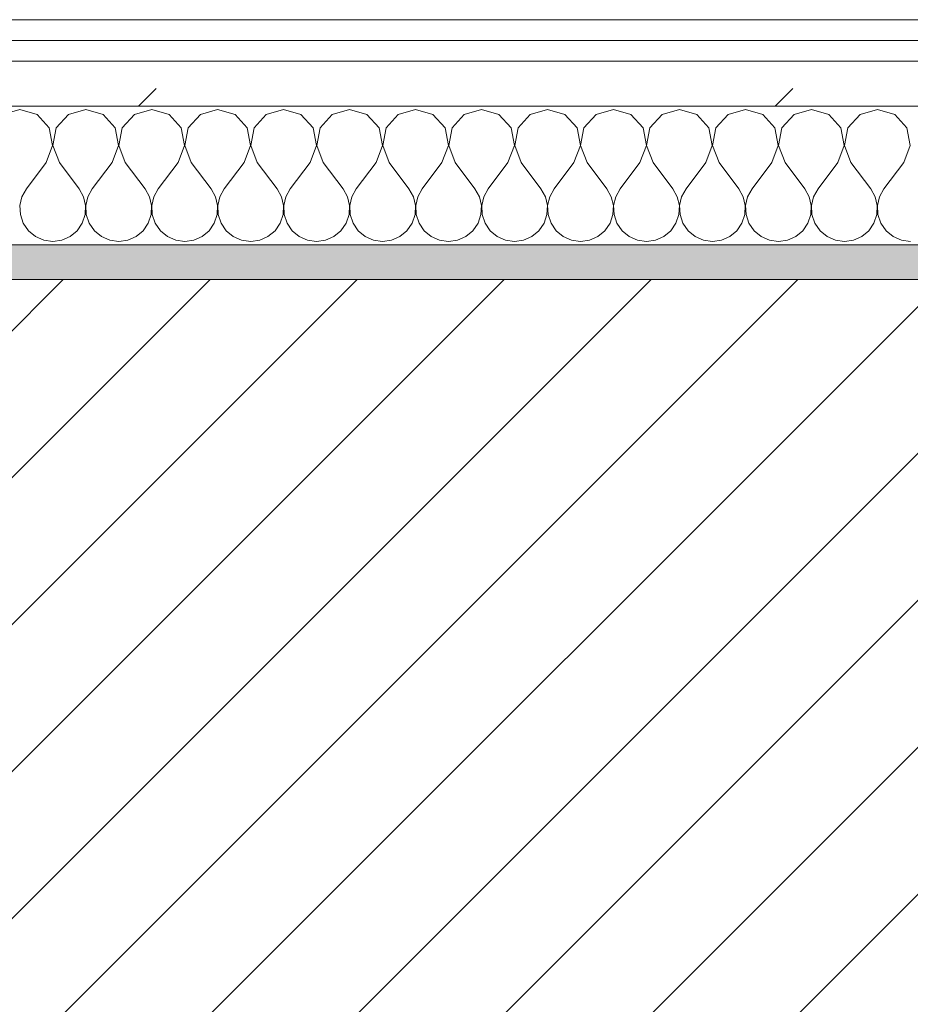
# Model space of a CAD drawing. Header units: millimetres. Extents: x -40968 to 77376, y -17881 to 4746.
# Tile 73 of 180: x -16448 to -16190, y -1413 to -1129. Entities that reach past the tile are written whole.
import ezdxf

# ---------------------------------------------------------------- set-up
doc = ezdxf.new("R2010")
doc.units = ezdxf.units.MM
doc.header["$MEASUREMENT"] = 0
doc.linetypes.add('Wipeout_Contour', pattern=[1000, 0, -1000])
doc.layers.add('12_FAÇ_Façana', color=7, linetype='Continuous')
doc.layers.add('Nuevo_08_E_Envans secs', color=7, linetype='Continuous')
for name, color, linetype, lineweight, true_color in [('12_FAÇ_Façana_Pluma_Nº__176', 7, 'Continuous', 15, 0x93a0c6), ('Nuevo_08_E_Envans secs_Pluma_Nº__102', 7, 'Continuous', 5, 0xcccccc), ('Nuevo_08_E_Envans secs_Pluma_Nº__171', 171, 'Continuous', 13, 0xaaaaff), ('Nuevo_08_E_Envans secs_Pluma_Nº__177', 7, 'Continuous', 15, 0xf7e046)]:
    doc.layers.add(name, color=color, linetype=linetype, lineweight=lineweight, true_color=true_color)
for name, color, linetype, lineweight in [('12_FAÇ_Façana_Pluma_Nº__2', 8, 'Continuous', 5), ('12_FAÇ_Façana_Pluma_Nº__7', 7, 'Continuous', 5), ('Nuevo_08_E_Envans secs_Pluma_Nº__1', 7, 'Continuous', 5)]:
    doc.layers.add(name, color=color, linetype=linetype, lineweight=lineweight)
pattern_1 = [(45, (0, 0), (-183.8478, 183.8478), [195, -65]), (45, (7e-14, 183.85), (-183.8478, 183.8478), [195, -65])]

# ---------------------------------------------------------------- blocks, each defined once
blk = doc.blocks.new('Muro_12_5', base_point=(-16936.43, -1193.98))
at = {"layer": '12_FAÇ_Façana_Pluma_Nº__176', "linetype": 'Continuous', "lineweight": 0, "true_color": 0x495063}
blk.add_hatch(color=251, dxfattribs=at).paths.add_polyline_path([(-14135.93, -1193.98), (-16936.43, -1193.98), (-16936.43, -1203.98), (-14135.93, -1203.98)])
at = {"layer": '12_FAÇ_Façana_Pluma_Nº__2', "linetype": 'Continuous', "lineweight": 5}
h = blk.add_hatch(dxfattribs=at)
h.set_pattern_fill('Ceramic_0005', color=8, style=0, pattern_type=2)
h.set_pattern_definition([(45, (0, 0), (-21.213203, 21.213203), [])])
h.paths.add_polyline_path([(-16936.43, -1418.98), (-14135.93, -1418.98), (-14135.93, -1203.98), (-16936.43, -1203.98)])
at = {"layer": '12_FAÇ_Façana_Pluma_Nº__7', "color": 7, "linetype": 'Continuous', "lineweight": 5}
blk.add_line((-14135.93, -1203.98), (-16936.43, -1203.98), dxfattribs=at)
at = {"layer": '12_FAÇ_Façana_Pluma_Nº__7', "color": 7, "linetype": 'Continuous', "lineweight": 5, "flags": 128}
blk.add_lwpolyline([(-14135.93, -1193.98), (-16936.43, -1193.98)], dxfattribs=at)
blk = doc.blocks.new('*X233')
at = {"layer": 'Nuevo_08_E_Envans secs_Pluma_Nº__102', "color": 254, "linetype": 'Continuous', "lineweight": 5, "true_color": 0xcccccc}
for p, q in [((-16447.62, -1154.93), (-16452.63, -1156.35)), ((-16442.61, -1156.35), (-16447.62, -1154.93)), ((-16439.1, -1160.19), (-16442.61, -1156.35)), ((-16433.58, -1156.35), (-16437.09, -1160.19)), ((-16428.57, -1154.93), (-16433.58, -1156.35)), ((-16423.56, -1156.35), (-16428.57, -1154.93)), ((-16420.05, -1160.19), (-16423.56, -1156.35)), ((-16414.53, -1156.35), (-16418.04, -1160.19)), ((-16409.52, -1154.93), (-16414.53, -1156.35)), ((-16404.52, -1156.35), (-16409.52, -1154.93)), ((-16401.01, -1160.19), (-16404.52, -1156.35)), ((-16395.48, -1156.35), (-16398.99, -1160.19)), ((-16390.48, -1154.93), (-16395.48, -1156.35)), ((-16385.47, -1156.35), (-16390.48, -1154.93)), ((-16381.96, -1160.19), (-16385.47, -1156.35)), ((-16376.44, -1156.35), (-16379.95, -1160.19)), ((-16371.43, -1154.93), (-16376.44, -1156.35)), ((-16366.42, -1156.35), (-16371.43, -1154.93)), ((-16362.91, -1160.19), (-16366.42, -1156.35)), ((-16357.39, -1156.35), (-16360.9, -1160.19)), ((-16352.38, -1154.93), (-16357.39, -1156.35)), ((-16347.37, -1156.35), (-16352.38, -1154.93)), ((-16343.86, -1160.19), (-16347.37, -1156.35)), ((-16338.34, -1156.35), (-16341.85, -1160.19)), ((-16333.33, -1154.93), (-16338.34, -1156.35)), ((-16328.33, -1156.35), (-16333.33, -1154.93)), ((-16324.81, -1160.19), (-16328.33, -1156.35)), ((-16319.29, -1156.35), (-16322.8, -1160.19)), ((-16314.29, -1154.93), (-16319.29, -1156.35)), ((-16309.28, -1156.35), (-16314.29, -1154.93)), ((-16305.77, -1160.19), (-16309.28, -1156.35)), ((-16300.25, -1156.35), (-16303.76, -1160.19)), ((-16295.24, -1154.93), (-16300.25, -1156.35)), ((-16290.23, -1156.35), (-16295.24, -1154.93)), ((-16286.72, -1160.19), (-16290.23, -1156.35)), ((-16281.2, -1156.35), (-16284.71, -1160.19)), ((-16276.19, -1154.93), (-16281.2, -1156.35)), ((-16271.18, -1156.35), (-16276.19, -1154.93)), ((-16267.67, -1160.19), (-16271.18, -1156.35)), ((-16262.15, -1156.35), (-16265.66, -1160.19)), ((-16257.14, -1154.93), (-16262.15, -1156.35)), ((-16252.14, -1156.35), (-16257.14, -1154.93)), ((-16248.62, -1160.19), (-16252.14, -1156.35)), ((-16243.1, -1156.35), (-16246.61, -1160.19)), ((-16238.1, -1154.93), (-16243.1, -1156.35)), ((-16233.09, -1156.35), (-16238.1, -1154.93)), ((-16229.58, -1160.19), (-16233.09, -1156.35)), ((-16224.05, -1156.35), (-16227.57, -1160.19)), ((-16219.05, -1154.93), (-16224.05, -1156.35)), ((-16214.04, -1156.35), (-16219.05, -1154.93)), ((-16210.53, -1160.19), (-16214.04, -1156.35)), ((-16205.01, -1156.35), (-16208.52, -1160.19)), ((-16200, -1154.93), (-16205.01, -1156.35)), ((-16194.99, -1156.35), (-16200, -1154.93)), ((-16191.48, -1160.19), (-16194.99, -1156.35)), ((-16438.13, -1165.31), (-16439.1, -1160.19)), ((-16437.09, -1160.19), (-16438.06, -1165.31)), ((-16419.09, -1165.31), (-16420.05, -1160.19)), ((-16418.04, -1160.19), (-16419.01, -1165.31)), ((-16400.04, -1165.31), (-16401.01, -1160.19)), ((-16398.99, -1160.19), (-16399.96, -1165.31)), ((-16380.99, -1165.31), (-16381.96, -1160.19)), ((-16379.95, -1160.19), (-16380.91, -1165.31)), ((-16361.94, -1165.31), (-16362.91, -1160.19)), ((-16360.9, -1160.19), (-16361.87, -1165.31)), ((-16342.9, -1165.31), (-16343.86, -1160.19)), ((-16341.85, -1160.19), (-16342.82, -1165.31)), ((-16323.85, -1165.31), (-16324.81, -1160.19)), ((-16322.8, -1160.19), (-16323.77, -1165.31)), ((-16304.8, -1165.31), (-16305.77, -1160.19)), ((-16303.76, -1160.19), (-16304.72, -1165.31)), ((-16285.75, -1165.31), (-16286.72, -1160.19)), ((-16284.71, -1160.19), (-16285.68, -1165.31)), ((-16266.71, -1165.31), (-16267.67, -1160.19)), ((-16265.66, -1160.19), (-16266.63, -1165.31)), ((-16247.66, -1165.31), (-16248.62, -1160.19)), ((-16246.61, -1160.19), (-16247.58, -1165.31)), ((-16228.61, -1165.31), (-16229.58, -1160.19)), ((-16227.57, -1160.19), (-16228.53, -1165.31)), ((-16209.56, -1165.31), (-16210.53, -1160.19)), ((-16208.52, -1160.19), (-16209.49, -1165.31)), ((-16190.51, -1165.31), (-16191.48, -1160.19)), ((-16440, -1170.17), (-16438.13, -1165.31)), ((-16438.06, -1165.31), (-16436.19, -1170.17)), ((-16420.95, -1170.17), (-16419.09, -1165.31)), ((-16419.01, -1165.31), (-16417.14, -1170.17)), ((-16401.9, -1170.17), (-16400.04, -1165.31)), ((-16399.96, -1165.31), (-16398.1, -1170.17)), ((-16382.86, -1170.17), (-16380.99, -1165.31)), ((-16380.91, -1165.31), (-16379.05, -1170.17)), ((-16363.81, -1170.17), (-16361.94, -1165.31)), ((-16361.87, -1165.31), (-16360, -1170.17)), ((-16344.76, -1170.17), (-16342.9, -1165.31)), ((-16342.82, -1165.31), (-16340.95, -1170.17)), ((-16325.71, -1170.17), (-16323.85, -1165.31)), ((-16323.77, -1165.31), (-16321.9, -1170.17)), ((-16306.67, -1170.17), (-16304.8, -1165.31)), ((-16304.72, -1165.31), (-16302.86, -1170.17)), ((-16287.62, -1170.17), (-16285.75, -1165.31)), ((-16285.68, -1165.31), (-16283.81, -1170.17)), ((-16268.57, -1170.17), (-16266.71, -1165.31)), ((-16266.63, -1165.31), (-16264.76, -1170.17)), ((-16249.52, -1170.17), (-16247.66, -1165.31)), ((-16247.58, -1165.31), (-16245.71, -1170.17)), ((-16230.48, -1170.17), (-16228.61, -1165.31)), ((-16228.53, -1165.31), (-16226.67, -1170.17)), ((-16211.43, -1170.17), (-16209.56, -1165.31)), ((-16209.49, -1165.31), (-16207.62, -1170.17)), ((-16192.38, -1170.17), (-16190.51, -1165.31)), ((-16440, -1170.17), (-16445.71, -1177.79)), ((-16436.19, -1170.17), (-16430.48, -1177.79)), ((-16420.95, -1170.17), (-16426.67, -1177.79)), ((-16417.14, -1170.17), (-16411.43, -1177.79)), ((-16401.9, -1170.17), (-16407.62, -1177.79)), ((-16398.1, -1170.17), (-16392.38, -1177.79)), ((-16382.86, -1170.17), (-16388.57, -1177.79)), ((-16379.05, -1170.17), (-16373.33, -1177.79)), ((-16363.81, -1170.17), (-16369.52, -1177.79)), ((-16360, -1170.17), (-16354.29, -1177.79)), ((-16344.76, -1170.17), (-16350.48, -1177.79)), ((-16340.95, -1170.17), (-16335.24, -1177.79)), ((-16325.71, -1170.17), (-16331.43, -1177.79)), ((-16321.9, -1170.17), (-16316.19, -1177.79)), ((-16306.67, -1170.17), (-16312.38, -1177.79)), ((-16302.86, -1170.17), (-16297.14, -1177.79)), ((-16287.62, -1170.17), (-16293.33, -1177.79)), ((-16283.81, -1170.17), (-16278.1, -1177.79)), ((-16268.57, -1170.17), (-16274.29, -1177.79)), ((-16264.76, -1170.17), (-16259.05, -1177.79)), ((-16249.52, -1170.17), (-16255.24, -1177.79)), ((-16245.71, -1170.17), (-16240, -1177.79)), ((-16230.48, -1170.17), (-16236.19, -1177.79)), ((-16226.67, -1170.17), (-16220.95, -1177.79)), ((-16211.43, -1170.17), (-16217.14, -1177.79)), ((-16207.62, -1170.17), (-16201.9, -1177.79)), ((-16192.38, -1170.17), (-16198.1, -1177.79)), ((-16445.71, -1177.79), (-16446.99, -1180.08)), ((-16429.2, -1180.08), (-16430.48, -1177.79)), ((-16426.67, -1177.79), (-16427.94, -1180.08)), ((-16410.16, -1180.08), (-16411.43, -1177.79)), ((-16407.62, -1177.79), (-16408.89, -1180.08)), ((-16391.11, -1180.08), (-16392.38, -1177.79)), ((-16388.57, -1177.79), (-16389.84, -1180.08)), ((-16372.06, -1180.08), (-16373.33, -1177.79)), ((-16369.52, -1177.79), (-16370.8, -1180.08)), ((-16353.01, -1180.08), (-16354.29, -1177.79)), ((-16350.48, -1177.79), (-16351.75, -1180.08)), ((-16333.97, -1180.08), (-16335.24, -1177.79)), ((-16331.43, -1177.79), (-16332.7, -1180.08)), ((-16314.92, -1180.08), (-16316.19, -1177.79)), ((-16312.38, -1177.79), (-16313.65, -1180.08)), ((-16295.87, -1180.08), (-16297.14, -1177.79)), ((-16293.33, -1177.79), (-16294.6, -1180.08)), ((-16276.82, -1180.08), (-16278.1, -1177.79)), ((-16274.29, -1177.79), (-16275.56, -1180.08)), ((-16257.78, -1180.08), (-16259.05, -1177.79)), ((-16255.24, -1177.79), (-16256.51, -1180.08)), ((-16238.73, -1180.08), (-16240, -1177.79)), ((-16236.19, -1177.79), (-16237.46, -1180.08)), ((-16219.68, -1180.08), (-16220.95, -1177.79)), ((-16217.14, -1177.79), (-16218.41, -1180.08)), ((-16200.63, -1180.08), (-16201.9, -1177.79)), ((-16198.1, -1177.79), (-16199.37, -1180.08)), ((-16446.99, -1180.08), (-16447.58, -1182.64)), ((-16447.58, -1182.64), (-16447.45, -1185.27)), ((-16428.61, -1182.64), (-16429.2, -1180.08)), ((-16428.74, -1185.27), (-16428.61, -1182.64)), ((-16427.94, -1180.08), (-16428.53, -1182.64)), ((-16428.53, -1182.64), (-16428.41, -1185.27)), ((-16409.56, -1182.64), (-16410.16, -1180.08)), ((-16409.69, -1185.27), (-16409.56, -1182.64)), ((-16408.89, -1180.08), (-16409.49, -1182.64)), ((-16409.49, -1182.64), (-16409.36, -1185.27)), ((-16390.51, -1182.64), (-16391.11, -1180.08)), ((-16390.64, -1185.27), (-16390.51, -1182.64)), ((-16389.84, -1180.08), (-16390.44, -1182.64)), ((-16390.44, -1182.64), (-16390.31, -1185.27)), ((-16371.47, -1182.64), (-16372.06, -1180.08)), ((-16371.59, -1185.27), (-16371.47, -1182.64)), ((-16370.8, -1180.08), (-16371.39, -1182.64)), ((-16371.39, -1182.64), (-16371.26, -1185.27)), ((-16352.42, -1182.64), (-16353.01, -1180.08)), ((-16352.55, -1185.27), (-16352.42, -1182.64)), ((-16351.75, -1180.08), (-16352.34, -1182.64)), ((-16352.34, -1182.64), (-16352.22, -1185.27)), ((-16333.37, -1182.64), (-16333.97, -1180.08)), ((-16333.5, -1185.27), (-16333.37, -1182.64)), ((-16332.7, -1180.08), (-16333.29, -1182.64)), ((-16333.29, -1182.64), (-16333.17, -1185.27)), ((-16314.32, -1182.64), (-16314.92, -1180.08)), ((-16314.45, -1185.27), (-16314.32, -1182.64)), ((-16313.65, -1180.08), (-16314.25, -1182.64)), ((-16314.25, -1182.64), (-16314.12, -1185.27)), ((-16295.28, -1182.64), (-16295.87, -1180.08)), ((-16295.4, -1185.27), (-16295.28, -1182.64)), ((-16294.6, -1180.08), (-16295.2, -1182.64)), ((-16295.2, -1182.64), (-16295.07, -1185.27)), ((-16276.23, -1182.64), (-16276.82, -1180.08)), ((-16276.36, -1185.27), (-16276.23, -1182.64)), ((-16275.56, -1180.08), (-16276.15, -1182.64)), ((-16276.15, -1182.64), (-16276.02, -1185.27)), ((-16257.18, -1182.64), (-16257.78, -1180.08)), ((-16257.31, -1185.27), (-16257.18, -1182.64)), ((-16256.51, -1180.08), (-16257.1, -1182.64)), ((-16257.1, -1182.64), (-16256.98, -1185.27)), ((-16238.13, -1182.64), (-16238.73, -1180.08)), ((-16238.26, -1185.27), (-16238.13, -1182.64)), ((-16237.46, -1180.08), (-16238.06, -1182.64)), ((-16238.06, -1182.64), (-16237.93, -1185.27)), ((-16219.09, -1182.64), (-16219.68, -1180.08)), ((-16219.21, -1185.27), (-16219.09, -1182.64)), ((-16218.41, -1180.08), (-16219.01, -1182.64)), ((-16219.01, -1182.64), (-16218.88, -1185.27)), ((-16200.04, -1182.64), (-16200.63, -1180.08)), ((-16200.17, -1185.27), (-16200.04, -1182.64)), ((-16199.37, -1180.08), (-16199.96, -1182.64)), ((-16199.96, -1182.64), (-16199.83, -1185.27)), ((-16447.45, -1185.27), (-16446.61, -1187.76)), ((-16429.58, -1187.76), (-16428.74, -1185.27)), ((-16428.41, -1185.27), (-16427.57, -1187.76)), ((-16410.53, -1187.76), (-16409.69, -1185.27)), ((-16409.36, -1185.27), (-16408.52, -1187.76)), ((-16391.48, -1187.76), (-16390.64, -1185.27)), ((-16390.31, -1185.27), (-16389.47, -1187.76)), ((-16372.43, -1187.76), (-16371.59, -1185.27)), ((-16371.26, -1185.27), (-16370.42, -1187.76)), ((-16353.39, -1187.76), (-16352.55, -1185.27)), ((-16352.22, -1185.27), (-16351.38, -1187.76)), ((-16334.34, -1187.76), (-16333.5, -1185.27)), ((-16333.17, -1185.27), (-16332.33, -1187.76)), ((-16315.29, -1187.76), (-16314.45, -1185.27)), ((-16314.12, -1185.27), (-16313.28, -1187.76)), ((-16296.24, -1187.76), (-16295.4, -1185.27)), ((-16295.07, -1185.27), (-16294.23, -1187.76)), ((-16277.2, -1187.76), (-16276.36, -1185.27)), ((-16276.02, -1185.27), (-16275.19, -1187.76)), ((-16258.15, -1187.76), (-16257.31, -1185.27)), ((-16256.98, -1185.27), (-16256.14, -1187.76)), ((-16239.1, -1187.76), (-16238.26, -1185.27)), ((-16237.93, -1185.27), (-16237.09, -1187.76)), ((-16220.05, -1187.76), (-16219.21, -1185.27)), ((-16218.88, -1185.27), (-16218.04, -1187.76)), ((-16201.01, -1187.76), (-16200.17, -1185.27)), ((-16199.83, -1185.27), (-16198.99, -1187.76)), ((-16446.61, -1187.76), (-16445.13, -1189.92)), ((-16431.06, -1189.92), (-16429.58, -1187.76)), ((-16427.57, -1187.76), (-16426.08, -1189.92)), ((-16412.02, -1189.92), (-16410.53, -1187.76)), ((-16408.52, -1187.76), (-16407.03, -1189.92)), ((-16392.97, -1189.92), (-16391.48, -1187.76)), ((-16389.47, -1187.76), (-16387.98, -1189.92)), ((-16373.92, -1189.92), (-16372.43, -1187.76)), ((-16370.42, -1187.76), (-16368.94, -1189.92)), ((-16354.87, -1189.92), (-16353.39, -1187.76)), ((-16351.38, -1187.76), (-16349.89, -1189.92)), ((-16335.83, -1189.92), (-16334.34, -1187.76)), ((-16332.33, -1187.76), (-16330.84, -1189.92)), ((-16316.78, -1189.92), (-16315.29, -1187.76)), ((-16313.28, -1187.76), (-16311.79, -1189.92)), ((-16297.73, -1189.92), (-16296.24, -1187.76)), ((-16294.23, -1187.76), (-16292.74, -1189.92)), ((-16278.68, -1189.92), (-16277.2, -1187.76)), ((-16275.19, -1187.76), (-16273.7, -1189.92)), ((-16259.64, -1189.92), (-16258.15, -1187.76)), ((-16256.14, -1187.76), (-16254.65, -1189.92)), ((-16240.59, -1189.92), (-16239.1, -1187.76)), ((-16237.09, -1187.76), (-16235.6, -1189.92)), ((-16221.54, -1189.92), (-16220.05, -1187.76)), ((-16218.04, -1187.76), (-16216.55, -1189.92)), ((-16202.49, -1189.92), (-16201.01, -1187.76)), ((-16198.99, -1187.76), (-16197.51, -1189.92)), ((-16445.13, -1189.92), (-16443.1, -1191.6)), ((-16433.09, -1191.6), (-16431.06, -1189.92)), ((-16426.08, -1189.92), (-16424.05, -1191.6)), ((-16414.04, -1191.6), (-16412.02, -1189.92)), ((-16407.03, -1189.92), (-16405.01, -1191.6)), ((-16394.99, -1191.6), (-16392.97, -1189.92)), ((-16387.98, -1189.92), (-16385.96, -1191.6)), ((-16375.95, -1191.6), (-16373.92, -1189.92)), ((-16368.94, -1189.92), (-16366.91, -1191.6)), ((-16356.9, -1191.6), (-16354.87, -1189.92)), ((-16349.89, -1189.92), (-16347.86, -1191.6)), ((-16337.85, -1191.6), (-16335.83, -1189.92)), ((-16330.84, -1189.92), (-16328.82, -1191.6)), ((-16318.8, -1191.6), (-16316.78, -1189.92)), ((-16311.79, -1189.92), (-16309.77, -1191.6)), ((-16299.75, -1191.6), (-16297.73, -1189.92)), ((-16292.74, -1189.92), (-16290.72, -1191.6)), ((-16280.71, -1191.6), (-16278.68, -1189.92)), ((-16273.7, -1189.92), (-16271.67, -1191.6)), ((-16261.66, -1191.6), (-16259.64, -1189.92)), ((-16254.65, -1189.92), (-16252.63, -1191.6)), ((-16242.61, -1191.6), (-16240.59, -1189.92)), ((-16235.6, -1189.92), (-16233.58, -1191.6)), ((-16223.56, -1191.6), (-16221.54, -1189.92)), ((-16216.55, -1189.92), (-16214.53, -1191.6)), ((-16204.52, -1191.6), (-16202.49, -1189.92)), ((-16197.51, -1189.92), (-16195.48, -1191.6)), ((-16443.1, -1191.6), (-16440.7, -1192.66)), ((-16440.7, -1192.66), (-16438.1, -1193.02)), ((-16438.1, -1193.02), (-16435.49, -1192.66)), ((-16435.49, -1192.66), (-16433.09, -1191.6)), ((-16424.05, -1191.6), (-16421.65, -1192.66)), ((-16421.65, -1192.66), (-16419.05, -1193.02)), ((-16419.05, -1193.02), (-16416.45, -1192.66)), ((-16416.45, -1192.66), (-16414.04, -1191.6)), ((-16405.01, -1191.6), (-16402.6, -1192.66)), ((-16402.6, -1192.66), (-16400, -1193.02)), ((-16400, -1193.02), (-16397.4, -1192.66)), ((-16397.4, -1192.66), (-16394.99, -1191.6)), ((-16385.96, -1191.6), (-16383.55, -1192.66)), ((-16383.55, -1192.66), (-16380.95, -1193.02)), ((-16380.95, -1193.02), (-16378.35, -1192.66)), ((-16378.35, -1192.66), (-16375.95, -1191.6)), ((-16366.91, -1191.6), (-16364.51, -1192.66)), ((-16364.51, -1192.66), (-16361.9, -1193.02)), ((-16361.9, -1193.02), (-16359.3, -1192.66)), ((-16359.3, -1192.66), (-16356.9, -1191.6)), ((-16347.86, -1191.6), (-16345.46, -1192.66)), ((-16345.46, -1192.66), (-16342.86, -1193.02)), ((-16342.86, -1193.02), (-16340.25, -1192.66)), ((-16340.25, -1192.66), (-16337.85, -1191.6)), ((-16328.82, -1191.6), (-16326.41, -1192.66)), ((-16326.41, -1192.66), (-16323.81, -1193.02)), ((-16323.81, -1193.02), (-16321.21, -1192.66)), ((-16321.21, -1192.66), (-16318.8, -1191.6)), ((-16309.77, -1191.6), (-16307.36, -1192.66)), ((-16307.36, -1192.66), (-16304.76, -1193.02)), ((-16304.76, -1193.02), (-16302.16, -1192.66)), ((-16302.16, -1192.66), (-16299.75, -1191.6)), ((-16290.72, -1191.6), (-16288.32, -1192.66)), ((-16288.32, -1192.66), (-16285.71, -1193.02)), ((-16285.71, -1193.02), (-16283.11, -1192.66)), ((-16283.11, -1192.66), (-16280.71, -1191.6)), ((-16271.67, -1191.6), (-16269.27, -1192.66)), ((-16269.27, -1192.66), (-16266.67, -1193.02)), ((-16266.67, -1193.02), (-16264.06, -1192.66)), ((-16264.06, -1192.66), (-16261.66, -1191.6)), ((-16252.63, -1191.6), (-16250.22, -1192.66)), ((-16250.22, -1192.66), (-16247.62, -1193.02)), ((-16247.62, -1193.02), (-16245.02, -1192.66)), ((-16245.02, -1192.66), (-16242.61, -1191.6)), ((-16233.58, -1191.6), (-16231.17, -1192.66)), ((-16231.17, -1192.66), (-16228.57, -1193.02)), ((-16228.57, -1193.02), (-16225.97, -1192.66)), ((-16225.97, -1192.66), (-16223.56, -1191.6)), ((-16214.53, -1191.6), (-16212.13, -1192.66)), ((-16212.13, -1192.66), (-16209.52, -1193.02)), ((-16209.52, -1193.02), (-16206.92, -1192.66)), ((-16206.92, -1192.66), (-16204.52, -1191.6)), ((-16195.48, -1191.6), (-16193.08, -1192.66)), ((-16193.08, -1192.66), (-16190.48, -1193.02))]:
    blk.add_line(p, q, dxfattribs=at)
blk = doc.blocks.new('Muro_92_5', base_point=(-14135.93, -1193.98))
at = {"layer": 'Nuevo_08_E_Envans secs_Pluma_Nº__1', "color": 7, "linetype": 'Continuous', "lineweight": 5, "flags": 128}
blk.add_lwpolyline([(-16936.43, -1193.98), (-14135.93, -1193.98)], dxfattribs=at)
at = {"color": 254, "linetype": 'Wipeout_Contour', "lineweight": 0, "ltscale": 62310.788122}
blk.add_wipeout([(-14135.93, -1128.98), (-16936.43, -1128.98), (-16936.43, -1134.98), (-14135.93, -1134.98)], dxfattribs=at).dxf.layer = 'Nuevo_08_E_Envans secs'
at = {"color": 254, "linetype": 'Wipeout_Contour', "lineweight": 0, "ltscale": 62315.364932}
blk.add_wipeout([(-14135.93, -1140.98), (-16936.43, -1140.98), (-16936.43, -1153.98), (-14135.93, -1153.98)], dxfattribs=at).dxf.layer = 'Nuevo_08_E_Envans secs'
at = {"layer": 'Nuevo_08_E_Envans secs_Pluma_Nº__171', "linetype": 'Continuous', "lineweight": 13, "true_color": 0xaaaaff}
h = blk.add_hatch(dxfattribs=at)
h.set_pattern_fill('Panellat_HPL_0005', color=161, style=0, pattern_type=2)
h.set_pattern_definition(pattern_1)
h.paths.add_polyline_path([(-14135.93, -1128.98), (-16936.43, -1128.98), (-16936.43, -1134.98), (-14135.93, -1134.98)])
at = {"layer": 'Nuevo_08_E_Envans secs_Pluma_Nº__177', "linetype": 'Continuous', "lineweight": 15, "true_color": 0xf7e046}
h = blk.add_hatch(dxfattribs=at)
h.set_pattern_fill('Panellat_HPL_0005', color=53, style=0, pattern_type=2)
h.set_pattern_definition(pattern_1)
h.paths.add_polyline_path([(-14135.93, -1140.98), (-16936.43, -1140.98), (-16936.43, -1153.98), (-14135.93, -1153.98)])
at = {"layer": 'Nuevo_08_E_Envans secs_Pluma_Nº__1', "color": 7, "linetype": 'Continuous', "lineweight": 5}
for p, q in [((-14135.93, -1134.98), (-16936.43, -1134.98)), ((-14135.93, -1140.98), (-16936.43, -1140.98)), ((-14135.93, -1153.98), (-16936.43, -1153.98))]:
    blk.add_line(p, q, dxfattribs=at)
at = {"layer": 'Nuevo_08_E_Envans secs_Pluma_Nº__1', "color": 7, "linetype": 'Continuous', "lineweight": 5, "flags": 128}
blk.add_lwpolyline([(-14135.93, -1128.98), (-16936.43, -1128.98)], dxfattribs=at)
at = {"layer": 'Nuevo_08_E_Envans secs', "color": 7, "lineweight": 20}
blk.add_blockref('*X233', (0, 0), dxfattribs=at)
blk = doc.blocks.new('*X487')
at = {"layer": 'Nuevo_08_E_Envans secs_Pluma_Nº__102', "color": 254, "linetype": 'Continuous', "lineweight": 5, "true_color": 0xcccccc}
for p, q in [((-16447.62, -1154.93), (-16452.63, -1156.35)), ((-16442.61, -1156.35), (-16447.62, -1154.93)), ((-16439.1, -1160.19), (-16442.61, -1156.35)), ((-16433.58, -1156.35), (-16437.09, -1160.19)), ((-16428.57, -1154.93), (-16433.58, -1156.35)), ((-16423.56, -1156.35), (-16428.57, -1154.93)), ((-16420.05, -1160.19), (-16423.56, -1156.35)), ((-16414.53, -1156.35), (-16418.04, -1160.19)), ((-16409.52, -1154.93), (-16414.53, -1156.35)), ((-16404.52, -1156.35), (-16409.52, -1154.93)), ((-16401.01, -1160.19), (-16404.52, -1156.35)), ((-16395.48, -1156.35), (-16398.99, -1160.19)), ((-16390.48, -1154.93), (-16395.48, -1156.35)), ((-16385.47, -1156.35), (-16390.48, -1154.93)), ((-16381.96, -1160.19), (-16385.47, -1156.35)), ((-16376.44, -1156.35), (-16379.95, -1160.19)), ((-16371.43, -1154.93), (-16376.44, -1156.35)), ((-16366.42, -1156.35), (-16371.43, -1154.93)), ((-16362.91, -1160.19), (-16366.42, -1156.35)), ((-16357.39, -1156.35), (-16360.9, -1160.19)), ((-16352.38, -1154.93), (-16357.39, -1156.35)), ((-16347.37, -1156.35), (-16352.38, -1154.93)), ((-16343.86, -1160.19), (-16347.37, -1156.35)), ((-16338.34, -1156.35), (-16341.85, -1160.19)), ((-16333.33, -1154.93), (-16338.34, -1156.35)), ((-16328.33, -1156.35), (-16333.33, -1154.93)), ((-16324.81, -1160.19), (-16328.33, -1156.35)), ((-16319.29, -1156.35), (-16322.8, -1160.19)), ((-16314.29, -1154.93), (-16319.29, -1156.35)), ((-16309.28, -1156.35), (-16314.29, -1154.93)), ((-16305.77, -1160.19), (-16309.28, -1156.35)), ((-16300.25, -1156.35), (-16303.76, -1160.19)), ((-16295.24, -1154.93), (-16300.25, -1156.35)), ((-16290.23, -1156.35), (-16295.24, -1154.93)), ((-16286.72, -1160.19), (-16290.23, -1156.35)), ((-16281.2, -1156.35), (-16284.71, -1160.19)), ((-16276.19, -1154.93), (-16281.2, -1156.35)), ((-16271.18, -1156.35), (-16276.19, -1154.93)), ((-16267.67, -1160.19), (-16271.18, -1156.35)), ((-16262.15, -1156.35), (-16265.66, -1160.19)), ((-16257.14, -1154.93), (-16262.15, -1156.35)), ((-16252.14, -1156.35), (-16257.14, -1154.93)), ((-16248.62, -1160.19), (-16252.14, -1156.35)), ((-16243.1, -1156.35), (-16246.61, -1160.19)), ((-16238.1, -1154.93), (-16243.1, -1156.35)), ((-16233.09, -1156.35), (-16238.1, -1154.93)), ((-16229.58, -1160.19), (-16233.09, -1156.35)), ((-16224.05, -1156.35), (-16227.57, -1160.19)), ((-16219.05, -1154.93), (-16224.05, -1156.35)), ((-16214.04, -1156.35), (-16219.05, -1154.93)), ((-16210.53, -1160.19), (-16214.04, -1156.35)), ((-16205.01, -1156.35), (-16208.52, -1160.19)), ((-16200, -1154.93), (-16205.01, -1156.35)), ((-16194.99, -1156.35), (-16200, -1154.93)), ((-16191.48, -1160.19), (-16194.99, -1156.35)), ((-16438.13, -1165.31), (-16439.1, -1160.19)), ((-16437.09, -1160.19), (-16438.06, -1165.31)), ((-16419.09, -1165.31), (-16420.05, -1160.19)), ((-16418.04, -1160.19), (-16419.01, -1165.31)), ((-16400.04, -1165.31), (-16401.01, -1160.19)), ((-16398.99, -1160.19), (-16399.96, -1165.31)), ((-16380.99, -1165.31), (-16381.96, -1160.19)), ((-16379.95, -1160.19), (-16380.91, -1165.31)), ((-16361.94, -1165.31), (-16362.91, -1160.19)), ((-16360.9, -1160.19), (-16361.87, -1165.31)), ((-16342.9, -1165.31), (-16343.86, -1160.19)), ((-16341.85, -1160.19), (-16342.82, -1165.31)), ((-16323.85, -1165.31), (-16324.81, -1160.19)), ((-16322.8, -1160.19), (-16323.77, -1165.31)), ((-16304.8, -1165.31), (-16305.77, -1160.19)), ((-16303.76, -1160.19), (-16304.72, -1165.31)), ((-16285.75, -1165.31), (-16286.72, -1160.19)), ((-16284.71, -1160.19), (-16285.68, -1165.31)), ((-16266.71, -1165.31), (-16267.67, -1160.19)), ((-16265.66, -1160.19), (-16266.63, -1165.31)), ((-16247.66, -1165.31), (-16248.62, -1160.19)), ((-16246.61, -1160.19), (-16247.58, -1165.31)), ((-16228.61, -1165.31), (-16229.58, -1160.19)), ((-16227.57, -1160.19), (-16228.53, -1165.31)), ((-16209.56, -1165.31), (-16210.53, -1160.19)), ((-16208.52, -1160.19), (-16209.49, -1165.31)), ((-16190.51, -1165.31), (-16191.48, -1160.19)), ((-16440, -1170.17), (-16438.13, -1165.31)), ((-16438.06, -1165.31), (-16436.19, -1170.17)), ((-16420.95, -1170.17), (-16419.09, -1165.31)), ((-16419.01, -1165.31), (-16417.14, -1170.17)), ((-16401.9, -1170.17), (-16400.04, -1165.31)), ((-16399.96, -1165.31), (-16398.1, -1170.17)), ((-16382.86, -1170.17), (-16380.99, -1165.31)), ((-16380.91, -1165.31), (-16379.05, -1170.17)), ((-16363.81, -1170.17), (-16361.94, -1165.31)), ((-16361.87, -1165.31), (-16360, -1170.17)), ((-16344.76, -1170.17), (-16342.9, -1165.31)), ((-16342.82, -1165.31), (-16340.95, -1170.17)), ((-16325.71, -1170.17), (-16323.85, -1165.31)), ((-16323.77, -1165.31), (-16321.9, -1170.17)), ((-16306.67, -1170.17), (-16304.8, -1165.31)), ((-16304.72, -1165.31), (-16302.86, -1170.17)), ((-16287.62, -1170.17), (-16285.75, -1165.31)), ((-16285.68, -1165.31), (-16283.81, -1170.17)), ((-16268.57, -1170.17), (-16266.71, -1165.31)), ((-16266.63, -1165.31), (-16264.76, -1170.17)), ((-16249.52, -1170.17), (-16247.66, -1165.31)), ((-16247.58, -1165.31), (-16245.71, -1170.17)), ((-16230.48, -1170.17), (-16228.61, -1165.31)), ((-16228.53, -1165.31), (-16226.67, -1170.17)), ((-16211.43, -1170.17), (-16209.56, -1165.31)), ((-16209.49, -1165.31), (-16207.62, -1170.17)), ((-16192.38, -1170.17), (-16190.51, -1165.31)), ((-16440, -1170.17), (-16445.71, -1177.79)), ((-16436.19, -1170.17), (-16430.48, -1177.79)), ((-16420.95, -1170.17), (-16426.67, -1177.79)), ((-16417.14, -1170.17), (-16411.43, -1177.79)), ((-16401.9, -1170.17), (-16407.62, -1177.79)), ((-16398.1, -1170.17), (-16392.38, -1177.79)), ((-16382.86, -1170.17), (-16388.57, -1177.79)), ((-16379.05, -1170.17), (-16373.33, -1177.79)), ((-16363.81, -1170.17), (-16369.52, -1177.79)), ((-16360, -1170.17), (-16354.29, -1177.79)), ((-16344.76, -1170.17), (-16350.48, -1177.79)), ((-16340.95, -1170.17), (-16335.24, -1177.79)), ((-16325.71, -1170.17), (-16331.43, -1177.79)), ((-16321.9, -1170.17), (-16316.19, -1177.79)), ((-16306.67, -1170.17), (-16312.38, -1177.79)), ((-16302.86, -1170.17), (-16297.14, -1177.79)), ((-16287.62, -1170.17), (-16293.33, -1177.79)), ((-16283.81, -1170.17), (-16278.1, -1177.79)), ((-16268.57, -1170.17), (-16274.29, -1177.79)), ((-16264.76, -1170.17), (-16259.05, -1177.79)), ((-16249.52, -1170.17), (-16255.24, -1177.79)), ((-16245.71, -1170.17), (-16240, -1177.79)), ((-16230.48, -1170.17), (-16236.19, -1177.79)), ((-16226.67, -1170.17), (-16220.95, -1177.79)), ((-16211.43, -1170.17), (-16217.14, -1177.79)), ((-16207.62, -1170.17), (-16201.9, -1177.79)), ((-16192.38, -1170.17), (-16198.1, -1177.79)), ((-16445.71, -1177.79), (-16446.99, -1180.08)), ((-16429.2, -1180.08), (-16430.48, -1177.79)), ((-16426.67, -1177.79), (-16427.94, -1180.08)), ((-16410.16, -1180.08), (-16411.43, -1177.79)), ((-16407.62, -1177.79), (-16408.89, -1180.08)), ((-16391.11, -1180.08), (-16392.38, -1177.79)), ((-16388.57, -1177.79), (-16389.84, -1180.08)), ((-16372.06, -1180.08), (-16373.33, -1177.79)), ((-16369.52, -1177.79), (-16370.8, -1180.08)), ((-16353.01, -1180.08), (-16354.29, -1177.79)), ((-16350.48, -1177.79), (-16351.75, -1180.08)), ((-16333.97, -1180.08), (-16335.24, -1177.79)), ((-16331.43, -1177.79), (-16332.7, -1180.08)), ((-16314.92, -1180.08), (-16316.19, -1177.79)), ((-16312.38, -1177.79), (-16313.65, -1180.08)), ((-16295.87, -1180.08), (-16297.14, -1177.79)), ((-16293.33, -1177.79), (-16294.6, -1180.08)), ((-16276.82, -1180.08), (-16278.1, -1177.79)), ((-16274.29, -1177.79), (-16275.56, -1180.08)), ((-16257.78, -1180.08), (-16259.05, -1177.79)), ((-16255.24, -1177.79), (-16256.51, -1180.08)), ((-16238.73, -1180.08), (-16240, -1177.79)), ((-16236.19, -1177.79), (-16237.46, -1180.08)), ((-16219.68, -1180.08), (-16220.95, -1177.79)), ((-16217.14, -1177.79), (-16218.41, -1180.08)), ((-16200.63, -1180.08), (-16201.9, -1177.79)), ((-16198.1, -1177.79), (-16199.37, -1180.08)), ((-16446.99, -1180.08), (-16447.58, -1182.64)), ((-16447.58, -1182.64), (-16447.45, -1185.27)), ((-16428.61, -1182.64), (-16429.2, -1180.08)), ((-16428.74, -1185.27), (-16428.61, -1182.64)), ((-16427.94, -1180.08), (-16428.53, -1182.64)), ((-16428.53, -1182.64), (-16428.41, -1185.27)), ((-16409.56, -1182.64), (-16410.16, -1180.08)), ((-16409.69, -1185.27), (-16409.56, -1182.64)), ((-16408.89, -1180.08), (-16409.49, -1182.64)), ((-16409.49, -1182.64), (-16409.36, -1185.27)), ((-16390.51, -1182.64), (-16391.11, -1180.08)), ((-16390.64, -1185.27), (-16390.51, -1182.64)), ((-16389.84, -1180.08), (-16390.44, -1182.64)), ((-16390.44, -1182.64), (-16390.31, -1185.27)), ((-16371.47, -1182.64), (-16372.06, -1180.08)), ((-16371.59, -1185.27), (-16371.47, -1182.64)), ((-16370.8, -1180.08), (-16371.39, -1182.64)), ((-16371.39, -1182.64), (-16371.26, -1185.27)), ((-16352.42, -1182.64), (-16353.01, -1180.08)), ((-16352.55, -1185.27), (-16352.42, -1182.64)), ((-16351.75, -1180.08), (-16352.34, -1182.64)), ((-16352.34, -1182.64), (-16352.22, -1185.27)), ((-16333.37, -1182.64), (-16333.97, -1180.08)), ((-16333.5, -1185.27), (-16333.37, -1182.64)), ((-16332.7, -1180.08), (-16333.29, -1182.64)), ((-16333.29, -1182.64), (-16333.17, -1185.27)), ((-16314.32, -1182.64), (-16314.92, -1180.08)), ((-16314.45, -1185.27), (-16314.32, -1182.64)), ((-16313.65, -1180.08), (-16314.25, -1182.64)), ((-16314.25, -1182.64), (-16314.12, -1185.27)), ((-16295.28, -1182.64), (-16295.87, -1180.08)), ((-16295.4, -1185.27), (-16295.28, -1182.64)), ((-16294.6, -1180.08), (-16295.2, -1182.64)), ((-16295.2, -1182.64), (-16295.07, -1185.27)), ((-16276.23, -1182.64), (-16276.82, -1180.08)), ((-16276.36, -1185.27), (-16276.23, -1182.64)), ((-16275.56, -1180.08), (-16276.15, -1182.64)), ((-16276.15, -1182.64), (-16276.02, -1185.27)), ((-16257.18, -1182.64), (-16257.78, -1180.08)), ((-16257.31, -1185.27), (-16257.18, -1182.64)), ((-16256.51, -1180.08), (-16257.1, -1182.64)), ((-16257.1, -1182.64), (-16256.98, -1185.27)), ((-16238.13, -1182.64), (-16238.73, -1180.08)), ((-16238.26, -1185.27), (-16238.13, -1182.64)), ((-16237.46, -1180.08), (-16238.06, -1182.64)), ((-16238.06, -1182.64), (-16237.93, -1185.27)), ((-16219.09, -1182.64), (-16219.68, -1180.08)), ((-16219.21, -1185.27), (-16219.09, -1182.64)), ((-16218.41, -1180.08), (-16219.01, -1182.64)), ((-16219.01, -1182.64), (-16218.88, -1185.27)), ((-16200.04, -1182.64), (-16200.63, -1180.08)), ((-16200.17, -1185.27), (-16200.04, -1182.64)), ((-16199.37, -1180.08), (-16199.96, -1182.64)), ((-16199.96, -1182.64), (-16199.83, -1185.27)), ((-16447.45, -1185.27), (-16446.61, -1187.76)), ((-16429.58, -1187.76), (-16428.74, -1185.27)), ((-16428.41, -1185.27), (-16427.57, -1187.76)), ((-16410.53, -1187.76), (-16409.69, -1185.27)), ((-16409.36, -1185.27), (-16408.52, -1187.76)), ((-16391.48, -1187.76), (-16390.64, -1185.27)), ((-16390.31, -1185.27), (-16389.47, -1187.76)), ((-16372.43, -1187.76), (-16371.59, -1185.27)), ((-16371.26, -1185.27), (-16370.42, -1187.76)), ((-16353.39, -1187.76), (-16352.55, -1185.27)), ((-16352.22, -1185.27), (-16351.38, -1187.76)), ((-16334.34, -1187.76), (-16333.5, -1185.27)), ((-16333.17, -1185.27), (-16332.33, -1187.76)), ((-16315.29, -1187.76), (-16314.45, -1185.27)), ((-16314.12, -1185.27), (-16313.28, -1187.76)), ((-16296.24, -1187.76), (-16295.4, -1185.27)), ((-16295.07, -1185.27), (-16294.23, -1187.76)), ((-16277.2, -1187.76), (-16276.36, -1185.27)), ((-16276.02, -1185.27), (-16275.19, -1187.76)), ((-16258.15, -1187.76), (-16257.31, -1185.27)), ((-16256.98, -1185.27), (-16256.14, -1187.76)), ((-16239.1, -1187.76), (-16238.26, -1185.27)), ((-16237.93, -1185.27), (-16237.09, -1187.76)), ((-16220.05, -1187.76), (-16219.21, -1185.27)), ((-16218.88, -1185.27), (-16218.04, -1187.76)), ((-16201.01, -1187.76), (-16200.17, -1185.27)), ((-16199.83, -1185.27), (-16198.99, -1187.76)), ((-16446.61, -1187.76), (-16445.13, -1189.92)), ((-16431.06, -1189.92), (-16429.58, -1187.76)), ((-16427.57, -1187.76), (-16426.08, -1189.92)), ((-16412.02, -1189.92), (-16410.53, -1187.76)), ((-16408.52, -1187.76), (-16407.03, -1189.92)), ((-16392.97, -1189.92), (-16391.48, -1187.76)), ((-16389.47, -1187.76), (-16387.98, -1189.92)), ((-16373.92, -1189.92), (-16372.43, -1187.76)), ((-16370.42, -1187.76), (-16368.94, -1189.92)), ((-16354.87, -1189.92), (-16353.39, -1187.76)), ((-16351.38, -1187.76), (-16349.89, -1189.92)), ((-16335.83, -1189.92), (-16334.34, -1187.76)), ((-16332.33, -1187.76), (-16330.84, -1189.92)), ((-16316.78, -1189.92), (-16315.29, -1187.76)), ((-16313.28, -1187.76), (-16311.79, -1189.92)), ((-16297.73, -1189.92), (-16296.24, -1187.76)), ((-16294.23, -1187.76), (-16292.74, -1189.92)), ((-16278.68, -1189.92), (-16277.2, -1187.76)), ((-16275.19, -1187.76), (-16273.7, -1189.92)), ((-16259.64, -1189.92), (-16258.15, -1187.76)), ((-16256.14, -1187.76), (-16254.65, -1189.92)), ((-16240.59, -1189.92), (-16239.1, -1187.76)), ((-16237.09, -1187.76), (-16235.6, -1189.92)), ((-16221.54, -1189.92), (-16220.05, -1187.76)), ((-16218.04, -1187.76), (-16216.55, -1189.92)), ((-16202.49, -1189.92), (-16201.01, -1187.76)), ((-16198.99, -1187.76), (-16197.51, -1189.92)), ((-16445.13, -1189.92), (-16443.1, -1191.6)), ((-16433.09, -1191.6), (-16431.06, -1189.92)), ((-16426.08, -1189.92), (-16424.05, -1191.6)), ((-16414.04, -1191.6), (-16412.02, -1189.92)), ((-16407.03, -1189.92), (-16405.01, -1191.6)), ((-16394.99, -1191.6), (-16392.97, -1189.92)), ((-16387.98, -1189.92), (-16385.96, -1191.6)), ((-16375.95, -1191.6), (-16373.92, -1189.92)), ((-16368.94, -1189.92), (-16366.91, -1191.6)), ((-16356.9, -1191.6), (-16354.87, -1189.92)), ((-16349.89, -1189.92), (-16347.86, -1191.6)), ((-16337.85, -1191.6), (-16335.83, -1189.92)), ((-16330.84, -1189.92), (-16328.82, -1191.6)), ((-16318.8, -1191.6), (-16316.78, -1189.92)), ((-16311.79, -1189.92), (-16309.77, -1191.6)), ((-16299.75, -1191.6), (-16297.73, -1189.92)), ((-16292.74, -1189.92), (-16290.72, -1191.6)), ((-16280.71, -1191.6), (-16278.68, -1189.92)), ((-16273.7, -1189.92), (-16271.67, -1191.6)), ((-16261.66, -1191.6), (-16259.64, -1189.92)), ((-16254.65, -1189.92), (-16252.63, -1191.6)), ((-16242.61, -1191.6), (-16240.59, -1189.92)), ((-16235.6, -1189.92), (-16233.58, -1191.6)), ((-16223.56, -1191.6), (-16221.54, -1189.92)), ((-16216.55, -1189.92), (-16214.53, -1191.6)), ((-16204.52, -1191.6), (-16202.49, -1189.92)), ((-16197.51, -1189.92), (-16195.48, -1191.6)), ((-16443.1, -1191.6), (-16440.7, -1192.66)), ((-16440.7, -1192.66), (-16438.1, -1193.02)), ((-16438.1, -1193.02), (-16435.49, -1192.66)), ((-16435.49, -1192.66), (-16433.09, -1191.6)), ((-16424.05, -1191.6), (-16421.65, -1192.66)), ((-16421.65, -1192.66), (-16419.05, -1193.02)), ((-16419.05, -1193.02), (-16416.45, -1192.66)), ((-16416.45, -1192.66), (-16414.04, -1191.6)), ((-16405.01, -1191.6), (-16402.6, -1192.66)), ((-16402.6, -1192.66), (-16400, -1193.02)), ((-16400, -1193.02), (-16397.4, -1192.66)), ((-16397.4, -1192.66), (-16394.99, -1191.6)), ((-16385.96, -1191.6), (-16383.55, -1192.66)), ((-16383.55, -1192.66), (-16380.95, -1193.02)), ((-16380.95, -1193.02), (-16378.35, -1192.66)), ((-16378.35, -1192.66), (-16375.95, -1191.6)), ((-16366.91, -1191.6), (-16364.51, -1192.66)), ((-16364.51, -1192.66), (-16361.9, -1193.02)), ((-16361.9, -1193.02), (-16359.3, -1192.66)), ((-16359.3, -1192.66), (-16356.9, -1191.6)), ((-16347.86, -1191.6), (-16345.46, -1192.66)), ((-16345.46, -1192.66), (-16342.86, -1193.02)), ((-16342.86, -1193.02), (-16340.25, -1192.66)), ((-16340.25, -1192.66), (-16337.85, -1191.6)), ((-16328.82, -1191.6), (-16326.41, -1192.66)), ((-16326.41, -1192.66), (-16323.81, -1193.02)), ((-16323.81, -1193.02), (-16321.21, -1192.66)), ((-16321.21, -1192.66), (-16318.8, -1191.6)), ((-16309.77, -1191.6), (-16307.36, -1192.66)), ((-16307.36, -1192.66), (-16304.76, -1193.02)), ((-16304.76, -1193.02), (-16302.16, -1192.66)), ((-16302.16, -1192.66), (-16299.75, -1191.6)), ((-16290.72, -1191.6), (-16288.32, -1192.66)), ((-16288.32, -1192.66), (-16285.71, -1193.02)), ((-16285.71, -1193.02), (-16283.11, -1192.66)), ((-16283.11, -1192.66), (-16280.71, -1191.6)), ((-16271.67, -1191.6), (-16269.27, -1192.66)), ((-16269.27, -1192.66), (-16266.67, -1193.02)), ((-16266.67, -1193.02), (-16264.06, -1192.66)), ((-16264.06, -1192.66), (-16261.66, -1191.6)), ((-16252.63, -1191.6), (-16250.22, -1192.66)), ((-16250.22, -1192.66), (-16247.62, -1193.02)), ((-16247.62, -1193.02), (-16245.02, -1192.66)), ((-16245.02, -1192.66), (-16242.61, -1191.6)), ((-16233.58, -1191.6), (-16231.17, -1192.66)), ((-16231.17, -1192.66), (-16228.57, -1193.02)), ((-16228.57, -1193.02), (-16225.97, -1192.66)), ((-16225.97, -1192.66), (-16223.56, -1191.6)), ((-16214.53, -1191.6), (-16212.13, -1192.66)), ((-16212.13, -1192.66), (-16209.52, -1193.02)), ((-16209.52, -1193.02), (-16206.92, -1192.66)), ((-16206.92, -1192.66), (-16204.52, -1191.6)), ((-16195.48, -1191.6), (-16193.08, -1192.66)), ((-16193.08, -1192.66), (-16190.48, -1193.02))]:
    blk.add_line(p, q, dxfattribs=at)
blk = doc.blocks.new('Muro_151_5', base_point=(-16936.43, -1128.98))
at = {"layer": 'Nuevo_08_E_Envans secs_Pluma_Nº__1', "color": 7, "linetype": 'Continuous', "lineweight": 5, "flags": 128}
blk.add_lwpolyline([(-16936.43, -1193.98), (-16136.43, -1193.98)], dxfattribs=at)
at = {"color": 254, "linetype": 'Wipeout_Contour', "lineweight": 0, "ltscale": 66300.607498}
blk.add_wipeout([(-16136.43, -1128.98), (-16936.43, -1128.98), (-16936.43, -1134.98), (-16136.43, -1134.98)], dxfattribs=at).dxf.layer = 'Nuevo_08_E_Envans secs'
at = {"color": 254, "linetype": 'Wipeout_Contour', "lineweight": 0, "ltscale": 66304.876943}
blk.add_wipeout([(-16136.43, -1140.98), (-16936.43, -1140.98), (-16936.43, -1153.98), (-16136.43, -1153.98)], dxfattribs=at).dxf.layer = 'Nuevo_08_E_Envans secs'
at = {"layer": 'Nuevo_08_E_Envans secs_Pluma_Nº__171', "linetype": 'Continuous', "lineweight": 13, "true_color": 0xaaaaff}
h = blk.add_hatch(dxfattribs=at)
h.set_pattern_fill('Panellat_HPL_0005', color=161, style=0, pattern_type=2)
h.set_pattern_definition(pattern_1)
h.paths.add_polyline_path([(-16136.43, -1128.98), (-16936.43, -1128.98), (-16936.43, -1134.98), (-16136.43, -1134.98)])
at = {"layer": 'Nuevo_08_E_Envans secs_Pluma_Nº__177', "linetype": 'Continuous', "lineweight": 15, "true_color": 0xf7e046}
h = blk.add_hatch(dxfattribs=at)
h.set_pattern_fill('Panellat_HPL_0005', color=53, style=0, pattern_type=2)
h.set_pattern_definition(pattern_1)
h.paths.add_polyline_path([(-16136.43, -1140.98), (-16936.43, -1140.98), (-16936.43, -1153.98), (-16136.43, -1153.98)])
at = {"layer": 'Nuevo_08_E_Envans secs_Pluma_Nº__1', "color": 7, "linetype": 'Continuous', "lineweight": 5}
for p, q in [((-16136.43, -1134.98), (-16936.43, -1134.98)), ((-16136.43, -1140.98), (-16936.43, -1140.98)), ((-16136.43, -1153.98), (-16936.43, -1153.98))]:
    blk.add_line(p, q, dxfattribs=at)
at = {"layer": 'Nuevo_08_E_Envans secs_Pluma_Nº__1', "color": 7, "linetype": 'Continuous', "lineweight": 5, "flags": 128}
blk.add_lwpolyline([(-16136.43, -1128.98), (-16936.43, -1128.98)], dxfattribs=at)
at = {"layer": 'Nuevo_08_E_Envans secs', "color": 7, "lineweight": 20}
blk.add_blockref('*X487', (0, 0), dxfattribs=at)

msp = doc.modelspace()

# ---------------------------------------------------------------- block references
at = {"layer": '12_FAÇ_Façana', "color": 7, "lineweight": 20}
msp.add_blockref('Muro_12_5', (-16936.43, -1193.98), dxfattribs=at)

# ---------------------------------------------------------------- next in the draw order: block references
at = {"layer": 'Nuevo_08_E_Envans secs', "color": 7, "lineweight": 20}
msp.add_blockref('Muro_92_5', (-14135.93, -1193.98), dxfattribs=at)

# ---------------------------------------------------------------- next in the draw order: block references
msp.add_blockref('Muro_151_5', (-16936.43, -1128.98), dxfattribs=at)

doc.saveas('drawing.dxf')
